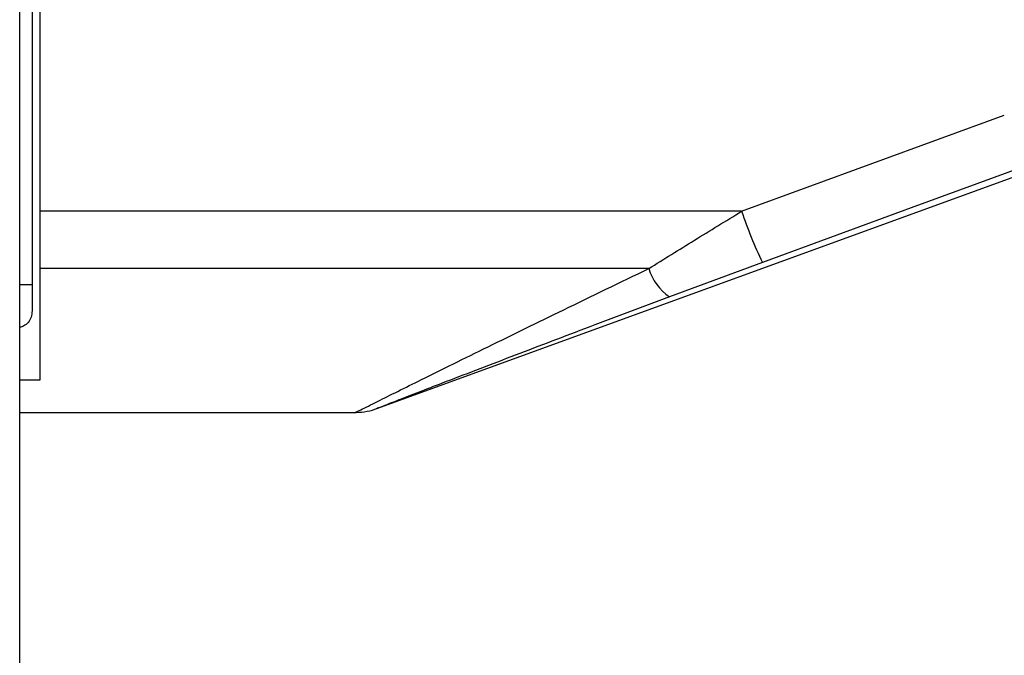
# Model space of a CAD drawing. Header units: millimetres. Extents: x 2183 to 18395, y 1142 to 15955.
# Tile 4 of 46: x 3292 to 3422, y 5113 to 5196. Entities that reach past the tile are written whole.
import ezdxf

# ---------------------------------------------------------------- set-up
doc = ezdxf.new("R2010")
doc.units = ezdxf.units.MM
doc.header["$LTSCALE"] = 2

msp = doc.modelspace()

# ---------------------------------------------------------------- linework, layer by layer
at = {"color": 7, "linetype": 'Continuous', "lineweight": 25}
for p, q in [((3292.33, 1555.27), (3292.33, 5775.06)), ((3293.97, 5773.72), (3293.97, 5161.55)), ((3294.97, 5217.62), (3294.97, 5171.22)), ((3387.39, 5171.22), (3421.98, 5183.88)), ((3339.35, 5145.22), (3427.07, 5177.15)), ((3387.39, 5171.22), (3294.97, 5171.22)), ((3294.97, 5171.22), (3294.97, 5163.67)), ((3390.12, 5164.48), (3377.9, 5159.95)), ((3375.17, 5163.67), (3294.97, 5163.67)), ((3294.97, 5163.67), (3294.97, 5148.98)), ((3293.97, 5161.55), (3293.97, 5158.09)), ((3294.97, 5148.98), (3292.33, 5148.98)), ((3292.33, 5144.72), (3336.62, 5144.72))]:
    msp.add_line(p, q, dxfattribs=at)
at = {"color": 8, "linetype": 'Continuous', "lineweight": 25}
msp.add_line((3292.33, 5161.55), (3293.97, 5161.55), dxfattribs=at)
at = {"color": 7, "linetype": 'Continuous', "lineweight": 25, "flags": 128}
msp.add_lwpolyline([(3424.71, 5177.15), (3409.7, 5171.65), (3390.12, 5164.48)], dxfattribs=at)
at = {"color": 7, "linetype": 'Continuous', "lineweight": 25}
for centre, radius, start, end in [((3444.98, 5190.65), 60.78, 198.6471, 205.5035), ((3381.71, 5165.61), 6.82, 196.5285, 236.0789), ((3336.56, 5152.72), 8, 270.4548, 291.2232)]:
    msp.add_arc(centre, radius, start, end, dxfattribs=at)
for points, knots in [([(3375.17, 5163.67), (3377.16, 5164.91), (3381.17, 5167.41), (3385.31, 5169.94), (3387.39, 5171.22)], [0, 0, 0, 0, 0.496617, 1, 1, 1, 1]), ([(3377.9, 5159.95), (3374.15, 5158.54), (3367.04, 5155.86), (3356.91, 5152), (3349.65, 5149.21), (3344.86, 5147.36), (3342.02, 5146.26), (3339.84, 5145.41), (3339.46, 5145.27), (3339.3, 5145.2)], [0, 0, 0, 0, 0.242161, 0.458268, 0.673438, 0.754304, 0.83496, 0.929923, 1, 1, 1, 1]), ([(3293.97, 5158.09), (3293.94, 5157.81), (3293.9, 5157.26), (3293.48, 5156.56), (3292.93, 5156.09), (3292.51, 5155.98), (3292.33, 5155.93)], [0, 0, 0, 0, 0.278539, 0.558221, 0.809567, 1, 1, 1, 1])]:
    msp.add_open_spline(points, degree=3, knots=knots, dxfattribs=at)
at = {"color": 8, "linetype": 'Continuous', "lineweight": 25}
msp.add_open_spline([(3336.62, 5144.75), (3336.6, 5144.74), (3336.42, 5144.65), (3337.25, 5145.06), (3339.17, 5146.02), (3342.08, 5147.47), (3345.41, 5149.12), (3349.41, 5151.1), (3355.58, 5154.14), (3364.14, 5158.33), (3371.4, 5161.85), (3375.17, 5163.67)], degree=3, knots=[0, 0, 0, 0, 0.00994, 0.088499, 0.191158, 0.272727, 0.356267, 0.457925, 0.560829, 0.772365, 1, 1, 1, 1], dxfattribs=at)

doc.saveas('drawing.dxf')
